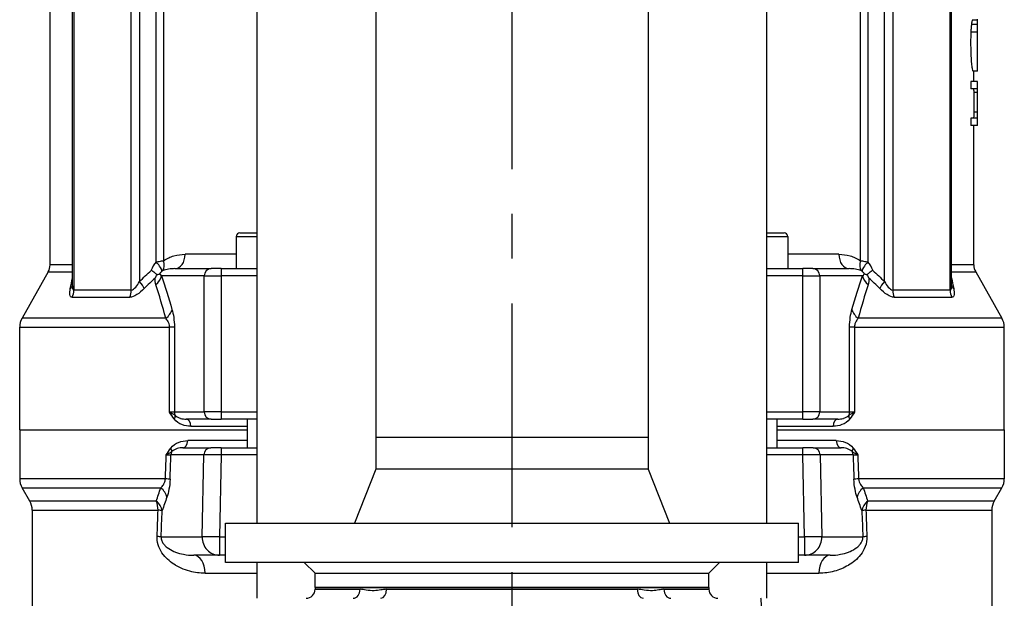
# Model space of a CAD drawing. Header units: millimetres. Extents: x 0 to 5940, y 0 to 4200.
# Tile 29 of 62: x 777 to 1052, y 2234 to 2396. Entities that reach past the tile are written whole.
import ezdxf

# ---------------------------------------------------------------- set-up
doc = ezdxf.new("R2010")
doc.units = ezdxf.units.MM
doc.header["$LTSCALE"] = 50
doc.linetypes.add('MITTE', pattern=[2, 1.25, -0.25, 0.25, -0.25])
doc.layers.add('02-LINIE-035', color=2, linetype='CONTINUOUS')
doc.layers.add('05-ACHSE', color=1, linetype='MITTE')

msp = doc.modelspace()

# ---------------------------------------------------------------- linework, layer by layer
at = {"layer": '02-LINIE-035'}
for p, q in [((843.38, 2255.15), (843.38, 2728.92)), ((876.48, 2722.21), (876.48, 2279.15)), ((952.58, 2706.78), (952.58, 2279.15)), ((985.68, 2255.15), (985.68, 2700.07)), ((791.78, 2321.33), (791.78, 2532.11)), ((792.18, 2532.11), (792.18, 2320.14)), ((808.2, 2320.14), (808.2, 2532.11)), ((810.49, 2532.11), (810.49, 2322.56)), ((1018.58, 2322.56), (1018.58, 2532.11)), ((1020.87, 2532.11), (1020.87, 2320.14)), ((1036.89, 2320.14), (1036.89, 2532.11)), ((1037.29, 2321.33), (1037.29, 2532.11)), ((785.53, 2327.2), (785.53, 2525.27)), ((815.18, 2328.03), (815.18, 2525.27)), ((817.24, 2525.27), (817.24, 2328.38)), ((1011.83, 2328.38), (1011.83, 2525.27)), ((1013.89, 2525.27), (1013.89, 2328.03)), ((1044.53, 2395.52), (1043.08, 2395.52)), ((1044.53, 2395.52), (1044.53, 2395.75)), ((1044.53, 2394.33), (1044.53, 2395.52)), ((1044.53, 2394.33), (1042.85, 2394.33)), ((1044.53, 2392.19), (1044.53, 2394.33)), ((1044.53, 2392.19), (1042.69, 2392.19)), ((1044.53, 2381.29), (1044.53, 2392.19)), ((1044.53, 2381.29), (1043.32, 2381.29)), ((1043.53, 2378.37), (1043.53, 2381.29)), ((1042.66, 2378.37), (1042.66, 2376.31)), ((1044.53, 2378.37), (1042.66, 2378.37)), ((1044.53, 2376.31), (1042.66, 2376.31)), ((1044.53, 2376.31), (1044.53, 2378.37)), ((1044.53, 2375.34), (1044.53, 2376.31)), ((1044.53, 2375.34), (1043.51, 2375.34)), ((1044.53, 2369.83), (1044.53, 2375.34)), ((1042.66, 2368.15), (1042.66, 2366.08)), ((1044.53, 2368.15), (1042.66, 2368.15)), ((1044.53, 2369.83), (1043.52, 2369.83)), ((1044.53, 2368.15), (1044.53, 2369.83)), ((1044.53, 2366.08), (1044.53, 2368.15)), ((1044.53, 2366.08), (1042.66, 2366.08)), ((1043.53, 2327.2), (1043.53, 2366.08)), ((837.53, 2335.15), (843.38, 2335.15)), ((837.53, 2335.15), (837.53, 2326.15)), ((838.53, 2336.15), (843.38, 2336.15)), ((985.68, 2336.15), (990.53, 2336.15)), ((985.68, 2335.15), (991.53, 2335.15)), ((991.53, 2335.15), (991.53, 2326.15)), ((837.53, 2330.15), (823.23, 2330.15)), ((1005.84, 2330.15), (991.53, 2330.15)), ((791.78, 2327.2), (785.53, 2327.2)), ((1043.53, 2327.2), (1037.29, 2327.2)), ((785.01, 2325.23), (777.68, 2312.29)), ((785.01, 2325.23), (791.78, 2325.23)), ((828.57, 2324.15), (816.64, 2324.15)), ((820.4, 2326.15), (830.5, 2326.15)), ((828.57, 2324.15), (833.27, 2324.15)), ((828.57, 2286.15), (828.57, 2324.15)), ((833.32, 2326.15), (830.5, 2326.15)), ((843.38, 2324.15), (833.27, 2324.15)), ((833.27, 2324.15), (833.27, 2286.15)), ((833.32, 2326.15), (843.38, 2326.15)), ((985.68, 2326.15), (995.75, 2326.15)), ((995.8, 2324.15), (985.68, 2324.15)), ((998.57, 2326.15), (995.75, 2326.15)), ((995.8, 2286.15), (995.8, 2324.15)), ((995.8, 2324.15), (1000.5, 2324.15)), ((998.57, 2326.15), (1008.67, 2326.15)), ((1000.5, 2324.15), (1000.5, 2286.15)), ((1012.43, 2324.15), (1000.5, 2324.15)), ((1037.29, 2325.23), (1044.05, 2325.23)), ((1044.05, 2325.23), (1051.38, 2312.29)), ((808.2, 2320.14), (792.18, 2320.14)), ((1036.89, 2320.14), (1020.87, 2320.14)), ((791.71, 2318.17), (807.78, 2318.17)), ((1021.29, 2318.17), (1037.36, 2318.17)), ((817.82, 2312.29), (777.68, 2312.29)), ((1051.38, 2312.29), (1011.25, 2312.29)), ((777.03, 2309.83), (818.89, 2309.83)), ((777.03, 2281.15), (777.03, 2309.83)), ((818.89, 2286.15), (818.89, 2309.83)), ((820.24, 2309.83), (818.89, 2309.83)), ((820.24, 2309.83), (820.24, 2286.15)), ((1008.83, 2286.15), (1008.83, 2309.83)), ((1010.18, 2309.83), (1008.83, 2309.83)), ((1010.18, 2309.83), (1052.03, 2309.83)), ((1010.18, 2309.83), (1010.18, 2286.15)), ((1052.03, 2281.15), (1052.03, 2309.83)), ((818.89, 2286.15), (820.24, 2286.15)), ((820.24, 2286.15), (828.57, 2286.15)), ((833.27, 2286.15), (828.57, 2286.15)), ((833.27, 2286.15), (843.38, 2286.15)), ((985.68, 2286.15), (995.8, 2286.15)), ((1000.5, 2286.15), (995.8, 2286.15)), ((1000.5, 2286.15), (1008.83, 2286.15)), ((1008.83, 2286.15), (1010.18, 2286.15)), ((830.5, 2284.15), (823.56, 2284.15)), ((830.5, 2284.15), (833.32, 2284.15)), ((843.38, 2284.15), (833.32, 2284.15)), ((840.53, 2284.15), (840.53, 2276.15)), ((995.75, 2284.15), (985.68, 2284.15)), ((988.53, 2284.15), (988.53, 2276.15)), ((995.75, 2284.15), (998.57, 2284.15)), ((1005.51, 2284.15), (998.57, 2284.15)), ((777.03, 2281.15), (840.53, 2281.15)), ((777.03, 2281.15), (840.53, 2281.15)), ((777.03, 2281.15), (777.03, 2267.49)), ((824.87, 2282.15), (840.53, 2282.15)), ((988.53, 2282.15), (1004.2, 2282.15)), ((988.53, 2281.15), (1052.03, 2281.15)), ((988.53, 2281.15), (1052.03, 2281.15)), ((1052.03, 2281.15), (1052.03, 2267.49)), ((840.53, 2278.15), (823.96, 2278.15)), ((876.48, 2279.15), (952.58, 2279.15)), ((876.48, 2279.15), (952.58, 2279.15)), ((876.48, 2279.15), (876.48, 2270.15)), ((952.58, 2279.15), (952.58, 2270.15)), ((1005.11, 2278.15), (988.53, 2278.15)), ((822.64, 2276.15), (830.39, 2276.15)), ((833.29, 2276.15), (830.39, 2276.15)), ((833.29, 2276.15), (843.38, 2276.15)), ((833.29, 2276.15), (833.29, 2274.2)), ((985.68, 2276.15), (995.78, 2276.15)), ((998.68, 2276.15), (995.78, 2276.15)), ((995.78, 2274.2), (995.78, 2276.15)), ((998.68, 2276.15), (1006.43, 2276.15)), ((828.46, 2274.2), (819.29, 2274.2)), ((828, 2251.28), (828.46, 2274.2)), ((833.29, 2274.2), (832.83, 2251.28)), ((843.38, 2274.2), (833.29, 2274.2)), ((995.78, 2274.2), (985.68, 2274.2)), ((996.24, 2251.28), (995.78, 2274.2)), ((1009.78, 2274.2), (1000.61, 2274.2)), ((1000.61, 2274.2), (1001.07, 2251.28)), ((876.48, 2270.15), (870.53, 2255.15)), ((952.58, 2270.15), (876.48, 2270.15)), ((952.58, 2270.15), (958.53, 2255.15)), ((817.73, 2267.49), (777.03, 2267.49)), ((1052.03, 2267.49), (1011.34, 2267.49)), ((777.7, 2264.99), (816.43, 2264.99)), ((779.86, 2261.24), (777.7, 2264.99)), ((1012.64, 2264.99), (1051.36, 2264.99)), ((1049.2, 2261.24), (1051.36, 2264.99)), ((815.19, 2261.24), (779.86, 2261.24)), ((1049.2, 2261.24), (1013.87, 2261.24)), ((780.53, 2258.74), (815.69, 2258.74)), ((780.53, 2258.74), (780.53, 2169.41)), ((1013.38, 2258.74), (1048.53, 2258.74)), ((1048.53, 2258.74), (1048.53, 2169.41)), ((834.53, 2255.15), (994.53, 2255.15)), ((834.53, 2244.15), (834.53, 2255.15)), ((994.53, 2244.15), (994.53, 2255.15)), ((816.55, 2251.28), (828, 2251.28)), ((832.83, 2251.28), (834.53, 2251.28)), ((832.83, 2251.28), (832.83, 2246.15)), ((994.53, 2251.28), (996.24, 2251.28)), ((996.24, 2251.28), (996.24, 2246.15)), ((1001.07, 2251.28), (1012.52, 2251.28)), ((832.83, 2246.15), (825.64, 2246.15)), ((834.53, 2246.15), (832.83, 2246.15)), ((994.53, 2244.15), (834.53, 2244.15)), ((843.38, 2234.15), (843.38, 2244.15)), ((859.53, 2241.15), (856.53, 2244.15)), ((969.53, 2241.15), (972.53, 2244.15)), ((985.68, 2234.15), (985.68, 2244.15)), ((996.24, 2246.15), (994.53, 2246.15)), ((1003.43, 2246.15), (996.24, 2246.15)), ((828.83, 2241.15), (843.38, 2241.15)), ((859.53, 2241.15), (969.53, 2241.15)), ((859.53, 2237.15), (859.53, 2241.15)), ((859.53, 2241.15), (969.53, 2241.15)), ((969.53, 2237.15), (969.53, 2241.15)), ((985.68, 2241.15), (1000.24, 2241.15)), ((859.53, 2237.15), (969.53, 2237.15)), ((969.53, 2237.15), (859.53, 2237.15)), ((859.53, 2237.15), (859.53, 2236.65)), ((859.53, 2236.65), (872.12, 2236.65)), ((879.53, 2236.65), (949.54, 2236.65)), ((956.95, 2236.65), (969.53, 2236.65)), ((969.53, 2237.15), (969.53, 2236.65))]:
    msp.add_line(p, q, dxfattribs=at)
for centre, radius, start, end in [((838.53, 2335.15), 1, 90, 180), ((990.53, 2335.15), 1, 0, 90), ((781.53, 2327.2), 4, 330.4612, 0), ((1047.53, 2327.2), 4, 180, 209.5388), ((782.03, 2309.83), 5, 150.4612, 180), ((1047.03, 2309.83), 5, 0, 29.5388), ((782.03, 2267.49), 5, 180, 210), ((1047.03, 2267.49), 5, 330, 0), ((775.53, 2258.74), 5, 0, 30), ((1053.53, 2258.74), 5, 150, 180), ((857.03, 2236.65), 2.5, 270, 0), ((972.03, 2236.65), 2.5, 180, 270)]:
    msp.add_arc(centre, radius, start, end, dxfattribs=at)
for centre, major_axis, ratio, start_param, end_param in [((820.4, 2330.15), (0, -4), 0.70778, 0, 1.570796), ((1008.67, 2330.15), (0, -4), 0.70778, 4.712389, 6.283185), ((820.43, 2324.15), (-6.88, 0), 0.871723, 5.580037, 6.023952), ((813.81, 2328.03), (2.87, -2.79), 0.245949, 0.205122, 1.323068), ((814.22, 2328.38), (2.23, -3.32), 0.690107, 0.256233, 1.136803), ((1014.85, 2328.38), (-2.23, -3.32), 0.690107, 5.146382, 6.026953), ((1015.26, 2328.03), (-2.87, -2.79), 0.245949, 4.960117, 6.078063), ((1008.64, 2324.15), (-6.88, 0), 0.871723, 3.400826, 3.844741), ((811.81, 2324.15), (-4.74, -1.59), 0.765149, 2.056129, 2.72791), ((819.06, 2324.15), (-3.02, 0), 0.662424, 5.580037, 5.972839), ((830.5, 2324.15), (0, 2), 0.965926, 0, 1.570796), ((833.32, 2324.15), (0, 2), 0.026177, 0, 1.570796), ((995.75, 2324.15), (0, 2), 0.026177, 4.712389, 6.283185), ((998.57, 2324.15), (0, 2), 0.965926, 4.712389, 6.283185), ((1010.01, 2324.15), (-3.02, 0), 0.662424, 3.451939, 3.844741), ((1017.26, 2324.15), (-4.74, 1.59), 0.765149, 0.413683, 1.085463), ((787.92, 2322.56), (3.93, -0.75), 0.728688, 5.810311, 6.192464), ((809.12, 2322.56), (-2.78, 2.87), 0.253071, 3.743044, 4.472275), ((1019.95, 2322.56), (2.78, 2.87), 0.253071, 1.81091, 2.540141), ((1041.15, 2322.56), (-3.93, -0.75), 0.728688, 0.090721, 0.472874), ((788.5, 2320.14), (0, 4), 0.919928, 4.19684, 4.712389), ((805, 2320.14), (0, 4), 0.799522, 4.19684, 4.712389), ((1024.07, 2320.14), (0, 4), 0.799522, 1.570796, 2.086345), ((1040.56, 2320.14), (0, 4), 0.919928, 1.570796, 2.086345), ((814.75, 2314.76), (4.8, 1.41), 0.72399, 5.180725, 5.89857), ((1014.32, 2314.76), (-4.8, 1.41), 0.72399, 0.384616, 1.102461), ((822.17, 2286.15), (0, 2), 0.965926, 1.570796, 2.081647), ((830.5, 2286.15), (0, -2), 0.965926, 4.712389, 6.283185), ((833.32, 2286.15), (0, -2), 0.026177, 4.712389, 6.283185), ((995.75, 2286.15), (0, -2), 0.026177, 0, 1.570796), ((998.57, 2286.15), (0, -2), 0.965926, 0, 1.570796), ((1006.9, 2286.15), (0, 2), 0.965926, 4.201538, 4.712389), ((818.8, 2284.19), (1.58, 1.23), 0.500888, 5.285234, 6.019275), ((823.56, 2282.15), (0, 2), 0.652136, 4.712389, 6.283185), ((1005.51, 2282.15), (0, 2), 0.652136, 0, 1.570796), ((1010.27, 2284.19), (-1.58, 1.23), 0.500888, 0.26391, 0.997951), ((822.64, 2278.15), (0, -2), 0.658713, 0, 1.570796), ((1006.43, 2278.15), (0, -2), 0.658713, 4.712389, 6.283185), ((817.83, 2276.07), (1.59, -1.22), 0.504645, 0.265955, 0.987802), ((821.22, 2274.15), (0, 2), 0.965926, 1.068979, 1.544616), ((830.39, 2274.15), (0, 2), 0.965926, 0, 1.544616), ((998.68, 2274.15), (0, 2), 0.965926, 4.738569, 6.283185), ((1011.24, 2276.07), (-1.59, -1.22), 0.504645, 5.295384, 6.01723), ((1007.85, 2274.15), (0, -2), 0.965926, 1.596976, 2.072613), ((914.53, 6968.55), (-132.82, -5441.86), 0.006536, 0.528052, 0.530476), ((815.4, 2274.15), (4.05, 0.07), 0.015324, 5.397208, 5.997294), ((919.36, 6968.41), (-137.65, -5441.86), 0.006773, 0.528063, 0.530555), ((833.29, 2274.15), (-5, 0.04), 0.010467, 4.712789, 6.02126), ((995.78, 2274.15), (-5, -0.04), 0.010467, 3.403518, 4.711989), ((909.71, 6968.41), (137.65, -5441.86), 0.006773, 5.752631, 5.755122), ((1013.67, 2274.15), (4.05, -0.07), 0.015324, 3.427467, 4.0275), ((914.53, 6968.55), (132.82, -5441.86), 0.006536, 5.752709, 5.755134), ((814.21, 2267.49), (5, -0.18), 0.036552, 0.261887, 0.790366), ((1014.86, 2267.49), (-5, -0.18), 0.036552, 5.492819, 6.021299), ((813.32, 2262.49), (-4.73, 1.63), 0.74526, 3.540089, 4.273806), ((1015.75, 2262.49), (4.73, 1.63), 0.74526, 2.009379, 2.743096), ((812, 2258.74), (0, 5), 0.737656, 4.712389, 5.235988), ((812, 2258.74), (-4.7, 1.7), 0.761845, 3.552481, 4.267552), ((1017.07, 2258.74), (4.7, 1.7), 0.761845, 2.015633, 2.730705), ((1017.07, 2258.74), (0, -5), 0.737656, 4.18879, 4.712389), ((914.53, 6968.55), (-129.44, -5308.2), 0.00653, 0.476559, 0.479564), ((812, 2258.74), (5, -0.19), 0.041811, 0.261942, 0.742005), ((919.36, 6968.41), (-134.27, -5308.2), 0.006773, 0.476571, 0.479576), ((1017.07, 2258.74), (-5, -0.19), 0.041811, 5.54118, 6.021243), ((909.71, 6968.41), (134.27, -5308.2), 0.006773, 5.803609, 5.806615), ((914.53, 6968.55), (129.44, -5308.2), 0.00653, 5.803622, 5.806627), ((811.72, 2251.41), (5, -0.19), 0.042169, 0.261946, 0.739009), ((832.83, 2251.15), (0, -5), 0.965926, 4.686209, 6.283185), ((832.83, 2251.15), (-5, 0.1), 0.026172, 4.712915, 6.021386), ((996.24, 2251.15), (5, 0.1), 0.026172, 0.261799, 1.57027), ((996.24, 2251.15), (0, -5), 0.965926, 0, 1.596976), ((1017.35, 2251.41), (-5, -0.19), 0.042169, 5.544176, 6.021239), ((825.64, 2241.15), (0, 5), 0.639562, 4.712389, 6.283185), ((1003.43, 2241.15), (0, 5), 0.639562, 0, 1.570796), ((870.19, 2236.65), (0, -2.5), 0.771256, 0, 1.570796), ((877.93, 2236.65), (0, -2.5), 0.636525, 0, 1.570796), ((951.13, 2236.65), (0, -2.5), 0.636525, 4.712389, 6.283185), ((958.88, 2236.65), (0, -2.5), 0.771256, 4.712389, 6.283185), ((984, 2231.65), (0, 2.5), 0.087156, 4.712389, 6.283185)]:
    msp.add_ellipse(centre, major_axis=major_axis, ratio=ratio, start_param=start_param, end_param=end_param, dxfattribs=at)
for points, knots in [([(1043.08, 2395.52), (1043.06, 2395.45), (1043.04, 2395.37), (1043.02, 2395.28), (1042.99, 2395.19), (1042.97, 2395.09), (1042.95, 2394.97), (1042.92, 2394.8), (1042.88, 2394.58), (1042.85, 2394.33)], [0, 0, 0, 0, 0.284306, 0.284306, 0.284306, 0.568885, 0.568885, 0.568885, 1, 1, 1, 1]), ([(1042.85, 2394.33), (1042.82, 2394.05), (1042.79, 2393.72), (1042.73, 2392.99), (1042.71, 2392.6), (1042.69, 2392.19)], [-0.2641106, -0.2641106, -0.2641106, -0.2641106, -0.1315833, -0.1315833, 0, 0, 0, 0]), ([(1042.69, 2392.19), (1042.65, 2391.25), (1042.63, 2390.25), (1042.63, 2388.39), (1042.64, 2387.21), (1042.71, 2385.31), (1042.75, 2384.59), (1042.87, 2383.26), (1042.94, 2382.74), (1043.02, 2382.23), (1043.04, 2382.13), (1043.15, 2381.56), (1043.24, 2381.32), (1043.31, 2381.29), (1043.32, 2381.29), (1043.32, 2381.29)], [-4.178197, -4.178197, -4.178197, -4.178197, -3.29464, -3.29464, -2.545637, -2.545637, -2.12626, -2.12626, -1.714438, -1.714438, -1.603082, -1.603082, -1.010155, -1.010155, -0.979399, -0.979399, -0.979399, -0.979399]), ([(1043.38, 2376.31), (1043.41, 2376.31), (1043.44, 2376.27), (1043.47, 2376.08), (1043.48, 2375.98), (1043.5, 2375.7), (1043.51, 2375.54), (1043.51, 2375.34)], [-0.3975043, -0.3975043, -0.3975043, -0.3975043, -0.2001976, -0.2001976, -0.0897295, -0.0897295, 0, 0, 0, 0]), ([(1043.51, 2375.34), (1043.51, 2375.19), (1043.52, 2375.03), (1043.52, 2374.66), (1043.52, 2374.46), (1043.52, 2373.75), (1043.53, 2373.19), (1043.53, 2372.35), (1043.53, 2371.75), (1043.52, 2370.67), (1043.52, 2370.23), (1043.52, 2369.83)], [-0.9267269, -0.9267269, -0.9267269, -0.9267269, -0.7987742, -0.7987742, -0.659778, -0.659778, -0.3300551, -0.3300551, -0.1366864, -0.1366864, 0, 0, 0, 0]), ([(1043.52, 2369.83), (1043.52, 2369.64), (1043.52, 2369.46), (1043.51, 2369.13), (1043.51, 2368.99), (1043.49, 2368.59), (1043.48, 2368.45), (1043.44, 2368.1), (1043.38, 2368.15), (1043.13, 2368.15), (1042.92, 2368.15), (1042.66, 2368.15)], [-1.50209, -1.50209, -1.50209, -1.50209, -1.428474, -1.428474, -1.357908, -1.357908, -1.197304, -1.197304, -0.678552, -0.678552, 0, 0, 0, 0]), ([(817.24, 2328.38), (818.15, 2329.01), (819.12, 2329.43), (820.12, 2329.71), (821.12, 2330), (822.16, 2330.15), (823.23, 2330.15)], [0, 0, 0, 0, 0.5, 0.5, 0.5, 1, 1, 1, 1]), ([(1005.84, 2330.15), (1006.91, 2330.15), (1007.94, 2330), (1008.94, 2329.71), (1009.94, 2329.43), (1010.92, 2329.01), (1011.83, 2328.38)], [0, 0, 0, 0, 0.499664, 0.499664, 0.499664, 1, 1, 1, 1]), ([(815.18, 2328.03), (815.47, 2328.09), (815.76, 2328.14), (816.03, 2328.19), (816.48, 2328.27), (816.89, 2328.33), (817.24, 2328.38)], [0, 0, 0, 0, 0.375273, 0.375273, 0.375273, 1, 1, 1, 1]), ([(1011.83, 2328.38), (1012.18, 2328.33), (1012.59, 2328.27), (1013.04, 2328.19), (1013.31, 2328.14), (1013.6, 2328.09), (1013.89, 2328.03)], [0, 0, 0, 0, 0.624727, 0.624727, 0.624727, 1, 1, 1, 1]), ([(815.41, 2324.49), (815.2, 2324.65), (814.95, 2324.83), (814.4, 2325.24), (814.1, 2325.46), (813.78, 2325.68), (813.78, 2325.68), (813.78, 2325.68)], [0.0000014, 0.0000014, 0.0000014, 0.0000014, 0.1219598, 0.1219598, 0.2431861, 0.2431861, 0.2444592, 0.2444592, 0.2444592, 0.2444592]), ([(814.88, 2323.54), (814.88, 2323.54), (814.88, 2323.55), (815.06, 2323.86), (815.23, 2324.17), (815.41, 2324.49)], [0.0000004, 0.0000004, 0.0000004, 0.0000004, 0.013428, 0.013428, 1, 1, 1, 1]), ([(815.41, 2324.49), (815.58, 2324.53), (815.73, 2324.57), (815.85, 2324.61), (815.92, 2324.63), (815.98, 2324.66), (816.04, 2324.68), (816.06, 2324.69), (816.09, 2324.71), (816.11, 2324.72), (816.13, 2324.73), (816.14, 2324.73), (816.16, 2324.74), (816.17, 2324.75), (816.18, 2324.76), (816.18, 2324.76)], [0.0000003, 0.0000003, 0.0000003, 0.0000003, 0.4896519, 0.4896519, 0.4896519, 0.7448259, 0.7448259, 0.7448259, 0.872413, 0.872413, 0.872413, 0.9481701, 0.9481701, 0.9481701, 1, 1, 1, 1]), ([(816.18, 2324.75), (816.25, 2324.49), (816.42, 2324.34), (816.59, 2324.19), (816.6, 2324.18), (816.62, 2324.16), (816.64, 2324.15)], [0.0008261, 0.0008261, 0.0008261, 0.0008261, 0.904672, 0.904672, 0.904672, 1, 1, 1, 1]), ([(816.96, 2325.56), (816.92, 2325.54), (816.88, 2325.52), (816.84, 2325.49), (816.81, 2325.48), (816.79, 2325.46), (816.76, 2325.44)], [0, 0, 0, 0, 0.655095, 0.655095, 0.655095, 1, 1, 1, 1]), ([(820.4, 2326.15), (819.8, 2326.15), (819.22, 2326.1), (818.64, 2326), (818.07, 2325.91), (817.51, 2325.77), (816.96, 2325.56)], [0, 0, 0, 0, 0.50488, 0.50488, 0.50488, 1, 1, 1, 1]), ([(1012.11, 2325.56), (1011.56, 2325.77), (1011, 2325.91), (1010.43, 2326), (1009.85, 2326.1), (1009.27, 2326.15), (1008.67, 2326.15)], [0, 0, 0, 0, 0.49512, 0.49512, 0.49512, 1, 1, 1, 1]), ([(1012.31, 2325.44), (1012.29, 2325.46), (1012.26, 2325.47), (1012.24, 2325.49), (1012.19, 2325.52), (1012.15, 2325.54), (1012.11, 2325.56)], [0, 0, 0, 0, 0.299205, 0.299205, 0.299205, 1, 1, 1, 1]), ([(1012.43, 2324.15), (1012.6, 2324.29), (1012.76, 2324.43), (1012.86, 2324.67), (1012.87, 2324.7), (1012.88, 2324.73), (1012.89, 2324.75)], [0, 0, 0, 0, 0.904672, 0.904672, 0.904672, 0.9991739, 0.9991739, 0.9991739, 0.9991739]), ([(1012.89, 2324.76), (1012.89, 2324.76), (1012.9, 2324.75), (1012.91, 2324.74), (1013, 2324.7), (1013.1, 2324.65), (1013.21, 2324.61), (1013.34, 2324.57), (1013.49, 2324.53), (1013.66, 2324.49)], [0, 0, 0, 0, 0.0500657, 0.0500657, 0.0500657, 0.5103481, 0.5103481, 0.5103481, 0.9999997, 0.9999997, 0.9999997, 0.9999997]), ([(1015.29, 2325.68), (1015.29, 2325.68), (1015.29, 2325.68), (1014.97, 2325.46), (1014.67, 2325.24), (1014.12, 2324.84), (1013.87, 2324.65), (1013.66, 2324.49)], [-0.0012728, -0.0012728, -0.0012728, -0.0012728, 0, 0, 0.1209407, 0.1209407, 0.243133, 0.243133, 0.243133, 0.243133]), ([(1013.66, 2324.49), (1013.84, 2324.17), (1014.01, 2323.86), (1014.19, 2323.55), (1014.19, 2323.54), (1014.19, 2323.54)], [0, 0, 0, 0, 0.986572, 0.986572, 0.9999996, 0.9999996, 0.9999996, 0.9999996]), ([(791.78, 2321.33), (791.78, 2321.22), (791.79, 2321.11), (791.79, 2321), (791.82, 2320.54), (791.92, 2320.14), (792.18, 2320.14)], [0.3865517, 0.3865517, 0.3865517, 0.3865517, 0.5, 0.5, 0.5, 1, 1, 1, 1]), ([(808.2, 2320.14), (808.6, 2320.14), (809.05, 2320.54), (809.44, 2321), (809.82, 2321.46), (810.17, 2322), (810.49, 2322.56)], [0, 0, 0, 0, 0.5, 0.5, 0.5, 1, 1, 1, 1]), ([(1018.58, 2322.56), (1018.9, 2322), (1019.25, 2321.46), (1019.63, 2321), (1020.02, 2320.54), (1020.47, 2320.14), (1020.87, 2320.14)], [0, 0, 0, 0, 0.5, 0.5, 0.5, 1, 1, 1, 1]), ([(1036.89, 2320.14), (1037.15, 2320.14), (1037.25, 2320.54), (1037.28, 2321), (1037.28, 2321.11), (1037.28, 2321.21), (1037.28, 2321.33)], [0, 0, 0, 0, 0.5, 0.5, 0.5, 0.6142462, 0.6142462, 0.6142462, 0.6142462]), ([(791.71, 2318.17), (791.33, 2318.17), (791.12, 2318.46), (791.05, 2318.9), (790.98, 2319.34), (791.04, 2319.93), (791.17, 2320.59)], [0, 0, 0, 0, 0.5, 0.5, 0.5, 1, 1, 1, 1]), ([(811.82, 2320.59), (811.16, 2319.93), (810.46, 2319.34), (809.76, 2318.9), (809.06, 2318.46), (808.37, 2318.17), (807.78, 2318.17)], [0, 0, 0, 0, 0.5, 0.5, 0.5, 1, 1, 1, 1]), ([(1021.29, 2318.17), (1020.7, 2318.17), (1020.01, 2318.46), (1019.31, 2318.9), (1018.61, 2319.34), (1017.91, 2319.93), (1017.25, 2320.59)], [0, 0, 0, 0, 0.5, 0.5, 0.5, 1, 1, 1, 1]), ([(1037.9, 2320.59), (1038.03, 2319.93), (1038.09, 2319.34), (1038.02, 2318.9), (1037.95, 2318.46), (1037.74, 2318.17), (1037.36, 2318.17)], [0, 0, 0, 0, 0.5, 0.5, 0.5, 1, 1, 1, 1]), ([(818.89, 2309.83), (818.89, 2310.01), (818.87, 2310.19), (818.84, 2310.36), (818.79, 2310.63), (818.71, 2310.88), (818.62, 2311.1), (818.57, 2311.22), (818.51, 2311.33), (818.46, 2311.43), (818.27, 2311.78), (818.04, 2312.05), (817.82, 2312.29)], [0, 0, 0, 0, 0.155563, 0.155563, 0.155563, 0.407438, 0.407438, 0.407438, 0.542309, 0.542309, 0.542309, 1, 1, 1, 1]), ([(1011.25, 2312.29), (1011.05, 2312.08), (1010.85, 2311.83), (1010.67, 2311.53), (1010.53, 2311.3), (1010.41, 2311.04), (1010.31, 2310.73), (1010.27, 2310.57), (1010.23, 2310.39), (1010.2, 2310.2), (1010.19, 2310.08), (1010.18, 2309.95), (1010.18, 2309.83)], [0, 0, 0, 0, 0.411436, 0.411436, 0.411436, 0.727726, 0.727726, 0.727726, 0.893476, 0.893476, 0.893476, 1, 1, 1, 1]), ([(820.17, 2284.19), (819.71, 2284.79), (819.3, 2285.47), (818.89, 2286.14), (818.89, 2286.14), (818.89, 2286.14), (818.89, 2286.15)], [0, 0, 0, 0, 0.995215, 0.995215, 0.995215, 1, 1, 1, 1]), ([(818.89, 2286.15), (818.89, 2286.14), (818.89, 2286.14), (818.9, 2286.14), (819.07, 2286.06), (819.23, 2285.97), (819.38, 2285.89), (819.53, 2285.81), (819.68, 2285.72), (819.81, 2285.64), (820.06, 2285.48), (820.29, 2285.33), (820.48, 2285.17)], [0, 0, 0, 0, 0.004938, 0.004938, 0.004938, 0.2633, 0.2633, 0.2633, 0.519574, 0.519574, 0.519574, 1, 1, 1, 1]), ([(1008.58, 2285.17), (1008.78, 2285.33), (1009.01, 2285.48), (1009.26, 2285.64), (1009.39, 2285.72), (1009.54, 2285.81), (1009.69, 2285.89), (1009.84, 2285.97), (1010, 2286.06), (1010.17, 2286.14), (1010.18, 2286.14), (1010.18, 2286.14), (1010.18, 2286.15)], [0, 0, 0, 0, 0.480426, 0.480426, 0.480426, 0.7367, 0.7367, 0.7367, 0.995062, 0.995062, 0.995062, 1, 1, 1, 1]), ([(1010.18, 2286.15), (1010.18, 2286.14), (1010.18, 2286.14), (1010.18, 2286.14), (1009.77, 2285.47), (1009.36, 2284.79), (1008.9, 2284.19)], [0, 0, 0, 0, 0.004785, 0.004785, 0.004785, 1, 1, 1, 1]), ([(824.87, 2282.15), (824.01, 2282.15), (823.16, 2282.3), (822.36, 2282.61), (821.56, 2282.93), (820.78, 2283.4), (820.17, 2284.19)], [0, 0, 0, 0, 0.499277, 0.499277, 0.499277, 1, 1, 1, 1]), ([(820.48, 2285.17), (820.93, 2284.73), (821.43, 2284.53), (821.92, 2284.38), (821.94, 2284.37), (821.96, 2284.37), (821.97, 2284.36), (822.49, 2284.21), (823.02, 2284.15), (823.56, 2284.15)], [0, 0, 0, 0, 0.483771, 0.483771, 0.483771, 0.5, 0.5, 0.5, 1, 1, 1, 1]), ([(1008.9, 2284.19), (1008.29, 2283.4), (1007.51, 2282.93), (1006.7, 2282.61), (1005.9, 2282.29), (1005.07, 2282.15), (1004.2, 2282.15)], [0, 0, 0, 0, 0.5, 0.5, 0.5, 1, 1, 1, 1]), ([(1005.51, 2284.15), (1006.05, 2284.15), (1006.57, 2284.21), (1007.09, 2284.36), (1007.11, 2284.37), (1007.12, 2284.37), (1007.14, 2284.38), (1007.64, 2284.53), (1008.14, 2284.73), (1008.58, 2285.17)], [0, 0, 0, 0, 0.5, 0.5, 0.5, 0.514975, 0.514975, 0.514975, 1, 1, 1, 1]), ([(819.22, 2276.07), (819.83, 2276.88), (820.61, 2277.35), (821.42, 2277.67), (822.23, 2277.99), (823.09, 2278.15), (823.96, 2278.15)], [0, 0, 0, 0, 0.5, 0.5, 0.5, 1, 1, 1, 1]), ([(1005.11, 2278.15), (1005.98, 2278.15), (1006.82, 2278), (1007.64, 2277.67), (1008.45, 2277.35), (1009.24, 2276.88), (1009.85, 2276.07)], [0, 0, 0, 0, 0.5, 0.5, 0.5, 1, 1, 1, 1]), ([(817.96, 2274.15), (817.96, 2274.15), (817.97, 2274.15), (817.97, 2274.16), (818.37, 2274.81), (818.77, 2275.47), (819.22, 2276.07)], [0, 0, 0, 0, 0.004863, 0.004863, 0.004863, 1, 1, 1, 1]), ([(819.52, 2275.11), (819.33, 2274.95), (819.11, 2274.8), (818.86, 2274.64), (818.73, 2274.56), (818.59, 2274.48), (818.45, 2274.4), (818.3, 2274.31), (818.14, 2274.23), (817.97, 2274.15), (817.97, 2274.15), (817.97, 2274.15), (817.96, 2274.15)], [0, 0, 0, 0, 0.481133, 0.481133, 0.481133, 0.737054, 0.737054, 0.737054, 0.994978, 0.994978, 0.994978, 1, 1, 1, 1]), ([(822.64, 2276.15), (822.1, 2276.15), (821.56, 2276.08), (821.03, 2275.92), (821.02, 2275.92), (821, 2275.91), (820.98, 2275.91), (820.48, 2275.76), (819.97, 2275.56), (819.52, 2275.11)], [0, 0, 0, 0, 0.5, 0.5, 0.5, 0.516276, 0.516276, 0.516276, 1, 1, 1, 1]), ([(1009.55, 2275.11), (1009.1, 2275.56), (1008.59, 2275.76), (1008.08, 2275.91), (1008.06, 2275.92), (1008.05, 2275.92), (1008.03, 2275.92), (1007.51, 2276.08), (1006.97, 2276.15), (1006.43, 2276.15)], [0, 0, 0, 0, 0.484941, 0.484941, 0.484941, 0.5, 0.5, 0.5, 1, 1, 1, 1]), ([(1011.11, 2274.15), (1011.1, 2274.15), (1011.1, 2274.15), (1011.1, 2274.15), (1010.93, 2274.23), (1010.77, 2274.31), (1010.62, 2274.4), (1010.48, 2274.48), (1010.34, 2274.56), (1010.21, 2274.64), (1009.96, 2274.8), (1009.74, 2274.95), (1009.55, 2275.11)], [0, 0, 0, 0, 0.005022, 0.005022, 0.005022, 0.262946, 0.262946, 0.262946, 0.518867, 0.518867, 0.518867, 1, 1, 1, 1]), ([(1009.85, 2276.07), (1010.3, 2275.47), (1010.7, 2274.81), (1011.1, 2274.16), (1011.1, 2274.15), (1011.1, 2274.15), (1011.11, 2274.15)], [0, 0, 0, 0, 0.995137, 0.995137, 0.995137, 1, 1, 1, 1]), ([(816.43, 2264.99), (816.68, 2265.23), (816.93, 2265.5), (817.16, 2265.85), (817.27, 2266.03), (817.37, 2266.22), (817.47, 2266.43), (817.53, 2266.59), (817.59, 2266.76), (817.64, 2266.95), (817.68, 2267.12), (817.71, 2267.3), (817.73, 2267.49)], [0, 0, 0, 0, 0.461269, 0.461269, 0.461269, 0.686871, 0.686871, 0.686871, 0.851732, 0.851732, 0.851732, 1, 1, 1, 1]), ([(1011.34, 2267.49), (1011.39, 2266.85), (1011.62, 2266.34), (1011.86, 2265.94), (1012.1, 2265.55), (1012.37, 2265.25), (1012.64, 2264.99)], [0, 0, 0, 0, 0.5, 0.5, 0.5, 1, 1, 1, 1]), ([(828.83, 2241.15), (827.37, 2241.15), (825.94, 2241.34), (824.57, 2241.7), (823.73, 2241.92), (822.91, 2242.2), (822.12, 2242.56), (821.6, 2242.79), (821.09, 2243.05), (820.6, 2243.34), (820.58, 2243.35), (820.56, 2243.36), (820.54, 2243.38), (819.3, 2244.12), (818.12, 2245.06), (817.16, 2246.31), (817.14, 2246.34), (817.13, 2246.36), (817.11, 2246.38), (816.19, 2247.6), (815.44, 2249.25), (815.41, 2251.07), (815.41, 2251.19), (815.41, 2251.3), (815.42, 2251.41)], [0, 0, 0, 0, 0.247098, 0.247098, 0.247098, 0.397904, 0.397904, 0.397904, 0.495871, 0.495871, 0.495871, 0.5, 0.5, 0.5, 0.745702, 0.745702, 0.745702, 0.75, 0.75, 0.75, 0.985724, 0.985724, 0.985724, 1, 1, 1, 1]), ([(816.55, 2251.28), (816.53, 2250.88), (816.61, 2250.49), (816.73, 2250.18), (816.85, 2249.87), (817, 2249.62), (817.16, 2249.39), (817.35, 2249.14), (817.55, 2248.92), (817.75, 2248.73), (817.91, 2248.59), (818.06, 2248.46), (818.21, 2248.34), (818.82, 2247.87), (819.46, 2247.53), (820.11, 2247.24), (820.26, 2247.18), (820.4, 2247.12), (820.55, 2247.06), (821.28, 2246.78), (822.03, 2246.57), (822.8, 2246.42), (823.72, 2246.24), (824.66, 2246.15), (825.64, 2246.15)], [0, 0, 0, 0, 0.0625, 0.0625, 0.0625, 0.125, 0.125, 0.125, 0.19686, 0.19686, 0.19686, 0.25, 0.25, 0.25, 0.45489, 0.45489, 0.45489, 0.5, 0.5, 0.5, 0.726423, 0.726423, 0.726423, 1, 1, 1, 1]), ([(1013.65, 2251.41), (1013.69, 2250.43), (1013.51, 2249.47), (1013.2, 2248.62), (1013.19, 2248.6), (1013.18, 2248.58), (1013.18, 2248.56), (1012.86, 2247.73), (1012.44, 2247.02), (1011.96, 2246.38), (1011.94, 2246.36), (1011.93, 2246.33), (1011.91, 2246.31), (1010.93, 2245.04), (1009.78, 2244.12), (1008.53, 2243.38), (1008.51, 2243.37), (1008.49, 2243.35), (1008.47, 2243.34), (1007.21, 2242.6), (1005.89, 2242.07), (1004.52, 2241.7), (1003.83, 2241.52), (1003.14, 2241.38), (1002.43, 2241.29), (1001.71, 2241.2), (1000.98, 2241.15), (1000.24, 2241.15)], [0, 0, 0, 0, 0.125, 0.125, 0.125, 0.127921, 0.127921, 0.127921, 0.25, 0.25, 0.25, 0.254296, 0.254296, 0.254296, 0.5, 0.5, 0.5, 0.504145, 0.504145, 0.504145, 0.751946, 0.751946, 0.751946, 0.874991, 0.874991, 0.874991, 1, 1, 1, 1]), ([(1003.43, 2246.15), (1004.41, 2246.15), (1005.36, 2246.24), (1006.28, 2246.42), (1007.05, 2246.57), (1007.79, 2246.78), (1008.52, 2247.06), (1008.67, 2247.12), (1008.81, 2247.18), (1008.96, 2247.24), (1009.61, 2247.53), (1010.25, 2247.86), (1010.85, 2248.33), (1011.01, 2248.46), (1011.16, 2248.59), (1011.31, 2248.73), (1011.52, 2248.92), (1011.72, 2249.14), (1011.9, 2249.39), (1012.01, 2249.53), (1012.1, 2249.68), (1012.19, 2249.85), (1012.24, 2249.95), (1012.29, 2250.06), (1012.34, 2250.18), (1012.46, 2250.48), (1012.54, 2250.88), (1012.52, 2251.28)], [0, 0, 0, 0, 0.27373, 0.27373, 0.27373, 0.5, 0.5, 0.5, 0.545141, 0.545141, 0.545141, 0.75, 0.75, 0.75, 0.803101, 0.803101, 0.803101, 0.875, 0.875, 0.875, 0.914227, 0.914227, 0.914227, 0.9375, 0.9375, 0.9375, 1, 1, 1, 1]), ([(879.53, 2236.65), (878.96, 2236.65), (878.41, 2236.57), (877.24, 2236.38), (876.63, 2236.27), (875.26, 2236.2), (874.52, 2236.31), (873.23, 2236.54), (872.66, 2236.65), (872.12, 2236.65)], [-3.141593, -3.141593, -3.141593, -3.141593, -1.837026, -1.837026, -0.319129, -0.319129, 1.599146, 1.599146, 3.141593, 3.141593, 3.141593, 3.141593]), ([(956.95, 2236.65), (956.49, 2236.65), (956.02, 2236.57), (954.97, 2236.38), (954.4, 2236.27), (953.05, 2236.2), (952.28, 2236.31), (950.86, 2236.54), (950.21, 2236.65), (949.54, 2236.65)], [-3.141593, -3.141593, -3.141593, -3.141593, -1.837026, -1.837026, -0.319129, -0.319129, 1.599146, 1.599146, 3.141593, 3.141593, 3.141593, 3.141593])]:
    msp.add_open_spline(points, degree=3, knots=knots, dxfattribs=at)
for points in [[(810.49, 2322.56), (811.57, 2323.61), (812.67, 2324.65), (813.78, 2325.68)], [(816.64, 2324.15), (817.65, 2321.15), (818.62, 2318.01), (819.57, 2314.76)], [(1009.49, 2314.76), (1010.45, 2318.01), (1011.42, 2321.15), (1012.43, 2324.15)], [(1015.29, 2325.68), (1016.4, 2324.65), (1017.5, 2323.61), (1018.58, 2322.56)], [(791.17, 2320.59), (791.37, 2321.61), (791.58, 2322.61), (791.78, 2323.61)], [(791.78, 2321.33), (791.78, 2321.33), (791.78, 2321.33), (791.78, 2321.33)], [(814.88, 2323.54), (813.85, 2322.56), (812.83, 2321.58), (811.82, 2320.59)], [(815.1, 2321.68), (814.93, 2322.23), (814.82, 2322.84), (814.88, 2323.54)], [(817.82, 2312.29), (816.94, 2315.54), (816.03, 2318.68), (815.1, 2321.68)], [(1013.97, 2321.68), (1013.04, 2318.68), (1012.13, 2315.54), (1011.25, 2312.29)], [(1014.19, 2323.54), (1014.25, 2322.84), (1014.14, 2322.23), (1013.97, 2321.68)], [(1017.25, 2320.59), (1016.24, 2321.58), (1015.22, 2322.56), (1014.19, 2323.54)], [(1037.28, 2321.33), (1037.28, 2321.33), (1037.28, 2321.33), (1037.28, 2321.33)], [(1037.29, 2323.61), (1037.49, 2322.61), (1037.7, 2321.61), (1037.9, 2320.59)], [(819.57, 2314.76), (819.95, 2313.49), (820.24, 2311.76), (820.24, 2309.83)], [(1008.83, 2309.83), (1008.83, 2311.75), (1009.12, 2313.49), (1009.49, 2314.76)], [(819.03, 2267.35), (818.96, 2265.34), (818.58, 2263.62), (818.15, 2262.35)], [(1010.92, 2262.35), (1010.49, 2263.62), (1010.11, 2265.34), (1010.04, 2267.35)], [(815.19, 2261.24), (815.61, 2262.47), (816.02, 2263.72), (816.43, 2264.99)], [(1012.64, 2264.99), (1013.05, 2263.72), (1013.46, 2262.47), (1013.87, 2261.24)], [(818.15, 2262.35), (817.71, 2261.09), (817.27, 2259.84), (816.83, 2258.61)], [(1012.24, 2258.61), (1011.8, 2259.84), (1011.36, 2261.09), (1010.92, 2262.35)]]:
    msp.add_open_spline(points, degree=3, dxfattribs=at)
at = {"layer": '05-ACHSE'}
msp.add_line((914.53, 4016.46), (914.53, 1773), dxfattribs=at)

doc.saveas('drawing.dxf')
